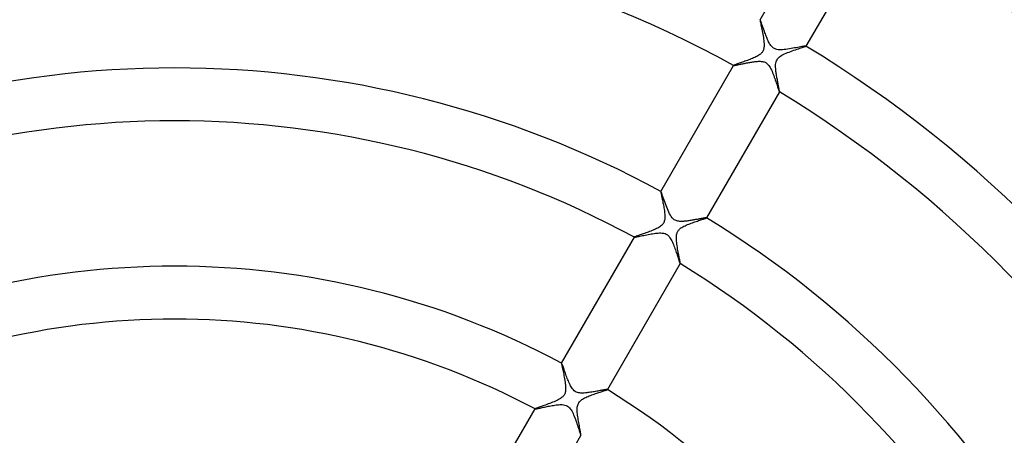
# Model space of a CAD drawing. Header units: millimetres. Extents: x -280 to 280, y -247 to 247.
# Tile 46 of 85: x -12 to 63, y 49 to 81. Entities that reach past the tile are written whole.
import ezdxf

# ---------------------------------------------------------------- set-up
doc = ezdxf.new("R2010")
doc.units = ezdxf.units.MM
doc.layers.add('HIDDEN', color=7, linetype='Continuous')
doc.layers.add('THICK', color=7, linetype='Continuous')

msp = doc.modelspace()

# ---------------------------------------------------------------- linework, layer by layer
at = {"layer": 'HIDDEN'}
for p, q in [((44.257, 80.654), (44.256, 80.654)), ((44.256, 80.654), (44.256, 80.653)), ((44.258, 80.655), (44.257, 80.655)), ((44.257, 80.655), (44.257, 80.654)), ((44.259, 80.655), (44.258, 80.655)), ((44.259, 80.654), (44.259, 80.655)), ((44.265, 80.648), (44.259, 80.654)), ((44.272, 80.635), (44.265, 80.648)), ((44.282, 80.615), (44.272, 80.635)), ((44.294, 80.587), (44.282, 80.615)), ((44.307, 80.553), (44.294, 80.587)), ((44.322, 80.513), (44.307, 80.553)), ((44.34, 80.467), (44.322, 80.513)), ((44.358, 80.415), (44.34, 80.467)), ((44.379, 80.358), (44.358, 80.415)), ((44.401, 80.296), (44.379, 80.358)), ((44.424, 80.229), (44.401, 80.296)), ((44.449, 80.159), (44.424, 80.229)), ((44.475, 80.084), (44.449, 80.159)), ((44.502, 80.006), (44.475, 80.084)), ((44.531, 79.925), (44.502, 80.006)), ((44.56, 79.841), (44.531, 79.925)), ((44.591, 79.755), (44.56, 79.841)), ((44.624, 79.666), (44.591, 79.755)), ((44.657, 79.577), (44.624, 79.666)), ((44.69, 79.488), (44.657, 79.577)), ((44.724, 79.4), (44.69, 79.488)), ((44.759, 79.313), (44.724, 79.4)), ((44.794, 79.228), (44.759, 79.313)), ((44.83, 79.145), (44.794, 79.228)), ((44.866, 79.065), (44.83, 79.145)), ((44.903, 78.989), (44.866, 79.065)), ((44.942, 78.914), (44.903, 78.989)), ((44.984, 78.839), (44.942, 78.914)), ((45.03, 78.765), (44.984, 78.839)), ((45.081, 78.694), (45.03, 78.765)), ((45.136, 78.627), (45.081, 78.694)), ((45.199, 78.565), (45.136, 78.627)), ((45.27, 78.51), (45.199, 78.565)), ((45.35, 78.463), (45.27, 78.51)), ((45.439, 78.426), (45.35, 78.463)), ((45.534, 78.401), (45.439, 78.426)), ((45.634, 78.385), (45.534, 78.401)), ((45.74, 78.378), (45.634, 78.385)), ((45.85, 78.377), (45.74, 78.378)), ((45.966, 78.383), (45.85, 78.377)), ((46.087, 78.392), (45.966, 78.383)), ((46.214, 78.407), (46.087, 78.392)), ((46.344, 78.424), (46.214, 78.407)), ((46.477, 78.444), (46.344, 78.424)), ((46.611, 78.466), (46.477, 78.444)), ((46.741, 78.489), (46.611, 78.466)), ((46.868, 78.512), (46.741, 78.489)), ((46.99, 78.534), (46.868, 78.512)), ((47.106, 78.556), (46.99, 78.534)), ((47.216, 78.577), (47.106, 78.556)), ((47.318, 78.596), (47.216, 78.577)), ((47.411, 78.614), (47.318, 78.596)), ((47.495, 78.629), (47.411, 78.614)), ((47.567, 78.641), (47.495, 78.629)), ((47.627, 78.651), (47.567, 78.641)), ((47.673, 78.657), (47.627, 78.651)), ((47.704, 78.659), (47.673, 78.657)), ((47.719, 78.657), (47.704, 78.659)), ((47.72, 78.656), (47.719, 78.657)), ((47.72, 78.655), (47.72, 78.656)), ((47.72, 78.656), (47.72, 78.656)), ((47.72, 78.654), (47.72, 78.655)), ((47.72, 78.655), (47.72, 78.655)), ((47.72, 78.653), (47.72, 78.654)), ((43.401, 77.409), (43.478, 77.423)), ((43.478, 77.423), (43.555, 77.437)), ((43.555, 77.437), (43.631, 77.449)), ((43.631, 77.449), (43.707, 77.461)), ((43.707, 77.461), (43.781, 77.471)), ((43.781, 77.471), (43.854, 77.481)), ((43.854, 77.481), (43.925, 77.489)), ((43.925, 77.489), (43.995, 77.495)), ((43.995, 77.495), (44.064, 77.501)), ((44.064, 77.501), (44.132, 77.504)), ((44.132, 77.504), (44.2, 77.506)), ((44.2, 77.506), (44.267, 77.505)), ((44.267, 77.505), (44.332, 77.501)), ((44.332, 77.501), (44.395, 77.495)), ((44.395, 77.495), (44.457, 77.485)), ((44.457, 77.485), (44.517, 77.471)), ((44.517, 77.471), (44.576, 77.453)), ((44.576, 77.453), (44.633, 77.43)), ((44.633, 77.43), (44.687, 77.402)), ((42.258, 77.192), (42.257, 77.191)), ((42.257, 77.191), (42.257, 77.191)), ((42.257, 77.191), (42.258, 77.19)), ((42.258, 77.193), (42.258, 77.192)), ((42.258, 77.19), (42.258, 77.19)), ((42.258, 77.19), (42.259, 77.189)), ((42.259, 77.189), (42.266, 77.188)), ((42.266, 77.188), (42.279, 77.188)), ((42.279, 77.188), (42.298, 77.19)), ((42.298, 77.19), (42.323, 77.193)), ((42.323, 77.193), (42.353, 77.198)), ((42.353, 77.198), (42.388, 77.205)), ((42.388, 77.205), (42.427, 77.212)), ((42.427, 77.212), (42.472, 77.221)), ((42.472, 77.221), (42.52, 77.231)), ((42.52, 77.231), (42.572, 77.241)), ((42.572, 77.241), (42.627, 77.253)), ((42.627, 77.253), (42.686, 77.265)), ((42.686, 77.265), (42.748, 77.278)), ((42.748, 77.278), (42.813, 77.292)), ((42.813, 77.292), (42.88, 77.306)), ((42.88, 77.306), (42.949, 77.32)), ((42.949, 77.32), (43.02, 77.335)), ((43.02, 77.335), (43.094, 77.35)), ((43.094, 77.35), (43.169, 77.365)), ((43.169, 77.365), (43.245, 77.38)), ((43.245, 77.38), (43.323, 77.395)), ((43.323, 77.395), (43.401, 77.409)), ((44.687, 77.402), (44.736, 77.371)), ((44.736, 77.371), (44.782, 77.336)), ((44.782, 77.336), (44.825, 77.297)), ((44.825, 77.297), (44.87, 77.249)), ((44.87, 77.249), (44.918, 77.19)), ((44.918, 77.19), (44.968, 77.119)), ((44.968, 77.119), (45.02, 77.035)), ((45.02, 77.035), (45.069, 76.944)), ((45.069, 76.944), (45.116, 76.847)), ((45.116, 76.847), (45.161, 76.746)), ((45.161, 76.746), (45.205, 76.642)), ((45.205, 76.642), (45.248, 76.535)), ((45.248, 76.535), (45.289, 76.425)), ((45.289, 76.425), (45.33, 76.314)), ((45.33, 76.314), (45.369, 76.203)), ((45.369, 76.203), (45.408, 76.092)), ((45.408, 76.092), (45.444, 75.983)), ((45.444, 75.983), (45.48, 75.876)), ((45.48, 75.876), (45.514, 75.773)), ((45.514, 75.773), (45.546, 75.676)), ((45.546, 75.676), (45.575, 75.585)), ((45.575, 75.585), (45.603, 75.502)), ((45.603, 75.502), (45.628, 75.426)), ((45.628, 75.426), (45.65, 75.36)), ((45.65, 75.36), (45.67, 75.304)), ((45.67, 75.304), (45.687, 75.258)), ((45.687, 75.258), (45.701, 75.224)), ((45.701, 75.224), (45.711, 75.202)), ((45.711, 75.202), (45.719, 75.192)), ((45.719, 75.192), (45.719, 75.192)), ((45.719, 75.192), (45.72, 75.191)), ((45.72, 75.191), (45.721, 75.192)), ((45.72, 75.191), (45.72, 75.191)), ((45.721, 75.192), (45.722, 75.192)), ((45.722, 75.192), (45.722, 75.193)), ((36.755, 67.66), (36.754, 67.66)), ((36.754, 67.66), (36.754, 67.659)), ((36.756, 67.661), (36.755, 67.661)), ((36.755, 67.661), (36.755, 67.66)), ((36.757, 67.66), (36.756, 67.661)), ((36.756, 67.661), (36.756, 67.661)), ((36.767, 67.647), (36.757, 67.66)), ((36.782, 67.616), (36.767, 67.647)), ((36.802, 67.569), (36.782, 67.616)), ((36.826, 67.505), (36.802, 67.569)), ((36.855, 67.426), (36.826, 67.505)), ((36.888, 67.334), (36.855, 67.426)), ((36.925, 67.23), (36.888, 67.334)), ((36.965, 67.116), (36.925, 67.23)), ((37.009, 66.993), (36.965, 67.116)), ((37.054, 66.863), (37.009, 66.993)), ((37.102, 66.731), (37.054, 66.863)), ((37.152, 66.597), (37.102, 66.731)), ((37.203, 66.462), (37.152, 66.597)), ((37.255, 66.33), (37.203, 66.462)), ((37.309, 66.202), (37.255, 66.33)), ((37.364, 66.079), (37.309, 66.202)), ((37.422, 65.961), (37.364, 66.079)), ((37.483, 65.85), (37.422, 65.961)), ((37.547, 65.751), (37.483, 65.85)), ((37.607, 65.67), (37.547, 65.751)), ((37.665, 65.607), (37.607, 65.67)), ((37.718, 65.558), (37.665, 65.607)), ((37.775, 65.516), (37.718, 65.558)), ((37.838, 65.479), (37.775, 65.516)), ((39.306, 65.509), (39.236, 65.496)), ((39.374, 65.521), (39.306, 65.509)), ((39.441, 65.533), (39.374, 65.521)), ((39.507, 65.545), (39.441, 65.533)), ((39.57, 65.557), (39.507, 65.545)), ((39.632, 65.569), (39.57, 65.557)), ((39.692, 65.58), (39.632, 65.569)), ((39.75, 65.591), (39.692, 65.58)), ((39.805, 65.601), (39.75, 65.591)), ((39.858, 65.611), (39.805, 65.601)), ((39.908, 65.62), (39.858, 65.611)), ((39.955, 65.629), (39.908, 65.62)), ((39.999, 65.636), (39.955, 65.629)), ((40.039, 65.643), (39.999, 65.636)), ((40.076, 65.649), (40.039, 65.643)), ((40.11, 65.655), (40.076, 65.649)), ((40.139, 65.659), (40.11, 65.655)), ((40.164, 65.662), (40.139, 65.659)), ((40.184, 65.664), (40.164, 65.662)), ((40.2, 65.665), (40.184, 65.664)), ((40.211, 65.664), (40.2, 65.665)), ((40.217, 65.663), (40.211, 65.664)), ((40.218, 65.662), (40.217, 65.663)), ((40.218, 65.661), (40.218, 65.662)), ((40.218, 65.662), (40.218, 65.662)), ((40.218, 65.66), (40.218, 65.661)), ((40.218, 65.661), (40.218, 65.661)), ((40.218, 65.659), (40.218, 65.66)), ((37.906, 65.448), (37.838, 65.479)), ((37.978, 65.424), (37.906, 65.448)), ((38.052, 65.407), (37.978, 65.424)), ((38.126, 65.396), (38.052, 65.407)), ((38.198, 65.389), (38.126, 65.396)), ((38.268, 65.386), (38.198, 65.389)), ((38.334, 65.386), (38.268, 65.386)), ((38.396, 65.388), (38.334, 65.386)), ((38.459, 65.391), (38.396, 65.388)), ((38.525, 65.396), (38.459, 65.391)), ((38.592, 65.402), (38.525, 65.396)), ((38.661, 65.409), (38.592, 65.402)), ((38.731, 65.418), (38.661, 65.409)), ((38.802, 65.427), (38.731, 65.418)), ((38.874, 65.437), (38.802, 65.427)), ((38.947, 65.448), (38.874, 65.437)), ((39.02, 65.46), (38.947, 65.448)), ((39.093, 65.472), (39.02, 65.46)), ((39.165, 65.484), (39.093, 65.472)), ((39.236, 65.496), (39.165, 65.484)), ((34.755, 64.198), (34.755, 64.198)), ((34.755, 64.198), (34.755, 64.197)), ((34.755, 64.197), (34.755, 64.196)), ((34.755, 64.196), (34.755, 64.196)), ((34.755, 64.196), (34.756, 64.195)), ((34.756, 64.195), (34.756, 64.195)), ((34.756, 64.195), (34.769, 64.193)), ((34.769, 64.193), (34.796, 64.196)), ((34.796, 64.196), (34.834, 64.201)), ((34.834, 64.201), (34.884, 64.21)), ((34.884, 64.21), (34.945, 64.222)), ((34.945, 64.222), (35.015, 64.236)), ((35.015, 64.236), (35.094, 64.253)), ((35.094, 64.253), (35.18, 64.271)), ((35.18, 64.271), (35.273, 64.291)), ((35.273, 64.291), (35.371, 64.312)), ((35.371, 64.312), (35.475, 64.333)), ((35.475, 64.333), (35.583, 64.356)), ((35.583, 64.356), (35.693, 64.378)), ((35.693, 64.378), (35.804, 64.4)), ((35.804, 64.4), (35.915, 64.421)), ((35.915, 64.421), (36.027, 64.441)), ((36.027, 64.441), (36.137, 64.459)), ((36.137, 64.459), (36.245, 64.475)), ((36.245, 64.475), (36.351, 64.489)), ((36.351, 64.489), (36.453, 64.501)), ((36.453, 64.501), (36.551, 64.509)), ((36.551, 64.509), (36.652, 64.514)), ((36.652, 64.514), (36.758, 64.515)), ((36.758, 64.515), (36.865, 64.508)), ((36.865, 64.508), (36.971, 64.491)), ((36.971, 64.491), (37.073, 64.463)), ((37.073, 64.463), (37.168, 64.422)), ((37.168, 64.422), (37.253, 64.368)), ((37.253, 64.368), (37.327, 64.305)), ((37.327, 64.305), (37.391, 64.234)), ((37.391, 64.234), (37.449, 64.158)), ((37.449, 64.158), (37.5, 64.077)), ((37.5, 64.077), (37.546, 63.996)), ((37.546, 63.996), (37.589, 63.913)), ((37.589, 63.913), (37.63, 63.825)), ((37.63, 63.825), (37.671, 63.733)), ((37.671, 63.733), (37.711, 63.637)), ((37.711, 63.637), (37.749, 63.539)), ((37.749, 63.539), (37.787, 63.438)), ((37.787, 63.438), (37.824, 63.338)), ((37.824, 63.338), (37.859, 63.238)), ((37.859, 63.238), (37.893, 63.141)), ((37.893, 63.141), (37.925, 63.045)), ((37.925, 63.045), (37.956, 62.953)), ((37.956, 62.953), (37.985, 62.864)), ((37.985, 62.864), (38.013, 62.778)), ((38.013, 62.778), (38.04, 62.696)), ((38.04, 62.696), (38.065, 62.619)), ((38.065, 62.619), (38.088, 62.547)), ((38.088, 62.547), (38.11, 62.481)), ((38.11, 62.481), (38.13, 62.42)), ((38.13, 62.42), (38.149, 62.365)), ((38.149, 62.365), (38.165, 62.318)), ((38.165, 62.318), (38.18, 62.277)), ((38.18, 62.277), (38.192, 62.245)), ((38.192, 62.245), (38.202, 62.22)), ((38.202, 62.22), (38.21, 62.205)), ((38.21, 62.205), (38.216, 62.197)), ((38.216, 62.197), (38.217, 62.197)), ((38.217, 62.197), (38.218, 62.197)), ((38.218, 62.197), (38.218, 62.197)), ((38.218, 62.197), (38.219, 62.197)), ((38.219, 62.197), (38.219, 62.198)), ((38.219, 62.198), (38.22, 62.198)), ((29.252, 54.665), (29.251, 54.664)), ((29.251, 54.664), (29.251, 54.663)), ((29.253, 54.665), (29.252, 54.665)), ((29.252, 54.665), (29.252, 54.665)), ((29.254, 54.664), (29.253, 54.665)), ((29.253, 54.665), (29.253, 54.665)), ((29.261, 54.656), (29.254, 54.664)), ((29.271, 54.638), (29.261, 54.656)), ((29.284, 54.61), (29.271, 54.638)), ((29.299, 54.572), (29.284, 54.61)), ((29.318, 54.525), (29.299, 54.572)), ((29.339, 54.469), (29.318, 54.525)), ((29.362, 54.406), (29.339, 54.469)), ((29.387, 54.336), (29.362, 54.406)), ((29.414, 54.26), (29.387, 54.336)), ((29.443, 54.178), (29.414, 54.26)), ((29.474, 54.091), (29.443, 54.178)), ((29.507, 54), (29.474, 54.091)), ((29.54, 53.906), (29.507, 54)), ((29.575, 53.809), (29.54, 53.906)), ((29.611, 53.711), (29.575, 53.809)), ((29.648, 53.612), (29.611, 53.711)), ((29.686, 53.512), (29.648, 53.612)), ((29.725, 53.412), (29.686, 53.512)), ((29.765, 53.313), (29.725, 53.412)), ((29.806, 53.216), (29.765, 53.313)), ((29.848, 53.122), (29.806, 53.216)), ((29.891, 53.031), (29.848, 53.122)), ((29.935, 52.945), (29.891, 53.031)), ((29.98, 52.864), (29.935, 52.945)), ((30.028, 52.787), (29.98, 52.864)), ((30.082, 52.711), (30.028, 52.787)), ((30.142, 52.641), (30.082, 52.711)), ((30.208, 52.576), (30.142, 52.641)), ((30.283, 52.521), (30.208, 52.576)), ((30.365, 52.475), (30.283, 52.521)), ((30.452, 52.441), (30.365, 52.475)), ((30.543, 52.418), (30.452, 52.441)), ((30.633, 52.404), (30.543, 52.418)), ((30.72, 52.397), (30.633, 52.404)), ((30.804, 52.396), (30.72, 52.397)), ((30.886, 52.397), (30.804, 52.396)), ((30.973, 52.401), (30.886, 52.397)), ((31.062, 52.408), (30.973, 52.401)), ((31.154, 52.417), (31.062, 52.408)), ((31.248, 52.429), (31.154, 52.417)), ((31.343, 52.441), (31.248, 52.429)), ((31.44, 52.456), (31.343, 52.441)), ((31.537, 52.471), (31.44, 52.456)), ((31.634, 52.487), (31.537, 52.471)), ((31.728, 52.503), (31.634, 52.487)), ((31.82, 52.519), (31.728, 52.503)), ((31.909, 52.535), (31.82, 52.519)), ((31.996, 52.55), (31.909, 52.535)), ((32.08, 52.566), (31.996, 52.55)), ((32.16, 52.581), (32.08, 52.566)), ((32.236, 52.595), (32.16, 52.581)), ((32.308, 52.608), (32.236, 52.595)), ((32.376, 52.62), (32.308, 52.608)), ((32.439, 52.632), (32.376, 52.62)), ((32.496, 52.642), (32.439, 52.632)), ((32.548, 52.65), (32.496, 52.642)), ((32.594, 52.657), (32.548, 52.65)), ((32.633, 52.663), (32.594, 52.657)), ((32.664, 52.667), (32.633, 52.663)), ((32.689, 52.669), (32.664, 52.667)), ((32.705, 52.669), (32.689, 52.669)), ((32.714, 52.667), (32.705, 52.669)), ((32.714, 52.666), (32.714, 52.667)), ((32.715, 52.666), (32.714, 52.666)), ((32.715, 52.665), (32.715, 52.666)), ((32.715, 52.664), (32.715, 52.665)), ((32.715, 52.665), (32.715, 52.665)), ((32.715, 52.663), (32.715, 52.664)), ((28.057, 51.357), (28.152, 51.377)), ((28.152, 51.377), (28.25, 51.397)), ((28.25, 51.397), (28.349, 51.416)), ((28.349, 51.416), (28.449, 51.435)), ((28.449, 51.435), (28.548, 51.452)), ((28.548, 51.452), (28.647, 51.469)), ((28.647, 51.469), (28.743, 51.484)), ((28.743, 51.484), (28.838, 51.497)), ((28.838, 51.497), (28.93, 51.507)), ((28.93, 51.507), (29.019, 51.516)), ((29.019, 51.516), (29.11, 51.522)), ((29.11, 51.522), (29.207, 51.525)), ((29.207, 51.525), (29.307, 51.522)), ((29.307, 51.522), (29.408, 51.512)), ((29.408, 51.512), (29.508, 51.493)), ((29.508, 51.493), (29.604, 51.461)), ((29.604, 51.461), (29.695, 51.417)), ((29.695, 51.417), (29.777, 51.359)), ((27.252, 51.202), (27.252, 51.201)), ((27.252, 51.201), (27.252, 51.2)), ((27.252, 51.2), (27.252, 51.2)), ((27.252, 51.2), (27.252, 51.199)), ((27.252, 51.199), (27.252, 51.199)), ((27.252, 51.199), (27.253, 51.198)), ((27.253, 51.198), (27.263, 51.197)), ((27.263, 51.197), (27.282, 51.198)), ((27.282, 51.198), (27.309, 51.202)), ((27.309, 51.202), (27.346, 51.208)), ((27.346, 51.208), (27.39, 51.216)), ((27.39, 51.216), (27.442, 51.227)), ((27.442, 51.227), (27.5, 51.239)), ((27.5, 51.239), (27.565, 51.252)), ((27.565, 51.252), (27.636, 51.267)), ((27.636, 51.267), (27.711, 51.284)), ((27.711, 51.284), (27.792, 51.301)), ((27.792, 51.301), (27.876, 51.319)), ((27.876, 51.319), (27.965, 51.338)), ((27.965, 51.338), (28.057, 51.357)), ((29.777, 51.359), (29.849, 51.291)), ((29.849, 51.291), (29.913, 51.215)), ((29.913, 51.215), (29.97, 51.134)), ((29.97, 51.134), (30.023, 51.047)), ((30.023, 51.047), (30.073, 50.954)), ((30.073, 50.954), (30.12, 50.856)), ((30.12, 50.856), (30.165, 50.754)), ((30.165, 50.754), (30.209, 50.647)), ((30.209, 50.647), (30.253, 50.536)), ((30.253, 50.536), (30.295, 50.421)), ((30.295, 50.421), (30.337, 50.305)), ((30.337, 50.305), (30.377, 50.188)), ((30.377, 50.188), (30.417, 50.072)), ((30.417, 50.072), (30.454, 49.958)), ((30.454, 49.958), (30.49, 49.85)), ((30.49, 49.85), (30.522, 49.749)), ((30.522, 49.749), (30.553, 49.655)), ((30.553, 49.655), (30.58, 49.569)), ((30.58, 49.569), (30.606, 49.49)), ((30.606, 49.49), (30.629, 49.42)), ((30.629, 49.42), (30.649, 49.359)), ((30.649, 49.359), (30.667, 49.306)), ((30.667, 49.306), (30.683, 49.264)), ((30.683, 49.264), (30.696, 49.231)), ((30.696, 49.231), (30.706, 49.21)), ((30.706, 49.21), (30.713, 49.201)), ((30.713, 49.201), (30.713, 49.201)), ((30.713, 49.201), (30.714, 49.2)), ((30.714, 49.2), (30.715, 49.2)), ((30.715, 49.2), (30.715, 49.201)), ((30.715, 49.201), (30.716, 49.201)), ((30.716, 49.201), (30.716, 49.202))]:
    msp.add_line(p, q, dxfattribs=at)
msp.add_arc((0, 0), 150, 0, 180.00002, dxfattribs=at)
at = {"layer": 'THICK'}
for p, q in [((44.256, 80.653), (49.759, 90.186)), ((53.224, 88.186), (47.72, 78.653)), ((44.256, 80.653), (44.254, 80.638)), ((44.254, 80.638), (44.257, 80.607)), ((44.257, 80.607), (44.264, 80.561)), ((44.264, 80.561), (44.275, 80.501)), ((44.275, 80.501), (44.289, 80.429)), ((44.289, 80.429), (44.306, 80.345)), ((44.306, 80.345), (44.325, 80.252)), ((44.325, 80.252), (44.346, 80.15)), ((44.346, 80.15), (44.369, 80.04)), ((44.369, 80.04), (44.392, 79.925)), ((44.392, 79.925), (44.416, 79.806)), ((44.416, 79.806), (44.44, 79.684)), ((44.44, 79.684), (44.464, 79.56)), ((44.464, 79.56), (44.486, 79.436)), ((44.486, 79.436), (44.506, 79.312)), ((44.506, 79.312), (44.525, 79.189)), ((44.525, 79.189), (44.54, 79.068)), ((44.54, 79.068), (44.552, 78.951)), ((44.552, 78.951), (44.56, 78.839)), ((44.41, 78.18), (44.376, 78.14)), ((44.439, 78.222), (44.41, 78.18)), ((44.466, 78.266), (44.439, 78.222)), ((44.488, 78.312), (44.466, 78.266)), ((44.508, 78.36), (44.488, 78.312)), ((44.525, 78.412), (44.508, 78.36)), ((44.54, 78.474), (44.525, 78.412)), ((44.552, 78.547), (44.54, 78.474)), ((44.56, 78.632), (44.552, 78.547)), ((44.56, 78.839), (44.563, 78.731)), ((44.563, 78.731), (44.56, 78.632)), ((46.22, 78.114), (46.335, 78.161)), ((46.335, 78.161), (46.454, 78.208)), ((46.454, 78.208), (46.575, 78.253)), ((46.575, 78.253), (46.698, 78.297)), ((46.698, 78.297), (46.82, 78.339)), ((46.82, 78.339), (46.941, 78.38)), ((46.941, 78.38), (47.057, 78.419)), ((47.057, 78.419), (47.167, 78.456)), ((47.167, 78.456), (47.271, 78.49)), ((47.271, 78.49), (47.366, 78.521)), ((47.366, 78.521), (47.452, 78.55)), ((47.452, 78.55), (47.528, 78.576)), ((47.528, 78.576), (47.592, 78.598)), ((47.592, 78.598), (47.644, 78.617)), ((47.644, 78.617), (47.684, 78.633)), ((47.684, 78.633), (47.709, 78.645)), ((47.709, 78.645), (47.72, 78.653)), ((42.852, 77.415), (42.769, 77.386)), ((42.939, 77.445), (42.852, 77.415)), ((43.028, 77.477), (42.939, 77.445)), ((43.119, 77.509), (43.028, 77.477)), ((43.212, 77.542), (43.119, 77.509)), ((43.306, 77.576), (43.212, 77.542)), ((43.4, 77.611), (43.306, 77.576)), ((43.493, 77.647), (43.4, 77.611)), ((43.586, 77.683), (43.493, 77.647)), ((43.678, 77.721), (43.586, 77.683)), ((43.767, 77.759), (43.678, 77.721)), ((43.855, 77.798), (43.767, 77.759)), ((43.94, 77.838), (43.855, 77.798)), ((44.021, 77.88), (43.94, 77.838)), ((44.099, 77.923), (44.021, 77.88)), ((44.171, 77.968), (44.099, 77.923)), ((44.236, 78.013), (44.171, 77.968)), ((44.291, 78.057), (44.236, 78.013)), ((44.337, 78.099), (44.291, 78.057)), ((44.376, 78.14), (44.337, 78.099)), ((45.45, 77.363), (45.47, 77.459)), ((45.47, 77.459), (45.5, 77.547)), ((45.5, 77.547), (45.539, 77.627)), ((45.539, 77.627), (45.588, 77.7)), ((45.588, 77.7), (45.649, 77.77)), ((45.649, 77.77), (45.723, 77.837)), ((45.723, 77.837), (45.811, 77.901)), ((45.811, 77.901), (45.906, 77.96)), ((45.906, 77.96), (46.007, 78.015)), ((46.007, 78.015), (46.111, 78.065)), ((46.111, 78.065), (46.22, 78.114)), ((36.754, 67.659), (42.258, 77.193)), ((42.265, 77.199), (42.258, 77.193)), ((42.281, 77.208), (42.265, 77.199)), ((42.306, 77.219), (42.281, 77.208)), ((42.339, 77.232), (42.306, 77.219)), ((42.381, 77.248), (42.339, 77.232)), ((42.43, 77.267), (42.381, 77.248)), ((42.486, 77.287), (42.43, 77.267)), ((42.548, 77.309), (42.486, 77.287)), ((42.617, 77.333), (42.548, 77.309)), ((42.69, 77.359), (42.617, 77.333)), ((42.769, 77.386), (42.69, 77.359)), ((45.434, 77.175), (45.438, 77.267)), ((45.434, 77.092), (45.434, 77.175)), ((45.437, 77.021), (45.434, 77.092)), ((45.441, 76.952), (45.437, 77.021)), ((45.438, 77.267), (45.45, 77.363)), ((45.447, 76.881), (45.441, 76.952)), ((45.454, 76.808), (45.447, 76.881)), ((45.463, 76.733), (45.454, 76.808)), ((45.473, 76.656), (45.463, 76.733)), ((45.484, 76.578), (45.473, 76.656)), ((45.496, 76.5), (45.484, 76.578)), ((45.509, 76.42), (45.496, 76.5)), ((45.522, 76.34), (45.509, 76.42)), ((45.536, 76.26), (45.522, 76.34)), ((45.55, 76.18), (45.536, 76.26)), ((45.565, 76.101), (45.55, 76.18)), ((45.579, 76.022), (45.565, 76.101)), ((45.594, 75.945), (45.579, 76.022)), ((45.608, 75.87), (45.594, 75.945)), ((45.722, 75.193), (40.218, 65.659)), ((45.622, 75.797), (45.608, 75.87)), ((45.635, 75.727), (45.622, 75.797)), ((45.648, 75.66), (45.635, 75.727)), ((45.66, 75.596), (45.648, 75.66)), ((45.671, 75.536), (45.66, 75.596)), ((45.682, 75.479), (45.671, 75.536)), ((45.692, 75.426), (45.682, 75.479)), ((45.7, 75.377), (45.692, 75.426)), ((45.708, 75.334), (45.7, 75.377)), ((45.714, 75.296), (45.708, 75.334)), ((45.718, 75.263), (45.714, 75.296)), ((45.722, 75.235), (45.718, 75.263)), ((45.723, 75.215), (45.722, 75.235)), ((45.722, 75.193), (45.724, 75.2)), ((45.724, 75.2), (45.723, 75.215)), ((36.754, 67.659), (36.752, 67.649)), ((36.752, 67.649), (36.753, 67.628)), ((36.753, 67.628), (36.757, 67.598)), ((36.757, 67.598), (36.763, 67.559)), ((36.763, 67.559), (36.772, 67.511)), ((36.772, 67.511), (36.783, 67.456)), ((36.783, 67.456), (36.795, 67.393)), ((36.795, 67.393), (36.809, 67.324)), ((36.809, 67.324), (36.825, 67.249)), ((36.825, 67.249), (36.842, 67.169)), ((36.842, 67.169), (36.86, 67.084)), ((36.86, 67.084), (36.878, 66.995)), ((36.878, 66.995), (36.897, 66.902)), ((36.897, 66.902), (36.917, 66.806)), ((36.917, 66.806), (36.936, 66.708)), ((36.936, 66.708), (36.955, 66.608)), ((36.955, 66.608), (36.974, 66.508)), ((36.974, 66.508), (36.991, 66.409)), ((36.991, 66.409), (37.007, 66.31)), ((37.007, 66.31), (37.022, 66.213)), ((37.022, 66.213), (37.035, 66.118)), ((37.035, 66.118), (37.046, 66.025)), ((37.05, 65.542), (37.038, 65.474)), ((37.046, 66.025), (37.054, 65.935)), ((37.058, 65.613), (37.05, 65.542)), ((37.054, 65.935), (37.06, 65.848)), ((37.062, 65.687), (37.058, 65.613)), ((37.06, 65.848), (37.062, 65.766)), ((37.062, 65.766), (37.062, 65.687)), ((39.776, 65.499), (39.851, 65.524)), ((39.851, 65.524), (39.921, 65.547)), ((39.921, 65.547), (39.985, 65.568)), ((39.985, 65.568), (40.042, 65.588)), ((40.042, 65.588), (40.092, 65.605)), ((40.092, 65.605), (40.135, 65.621)), ((40.135, 65.621), (40.169, 65.634)), ((40.169, 65.634), (40.194, 65.645)), ((40.194, 65.645), (40.21, 65.653)), ((40.21, 65.653), (40.218, 65.659)), ((36.27, 64.769), (36.182, 64.731)), ((36.356, 64.807), (36.27, 64.769)), ((36.438, 64.846), (36.356, 64.807)), ((36.518, 64.887), (36.438, 64.846)), ((36.596, 64.93), (36.518, 64.887)), ((36.669, 64.976), (36.596, 64.93)), ((36.738, 65.024), (36.669, 64.976)), ((36.801, 65.075), (36.738, 65.024)), ((36.855, 65.126), (36.801, 65.075)), ((36.901, 65.179), (36.855, 65.126)), ((36.94, 65.233), (36.901, 65.179)), ((36.973, 65.289), (36.94, 65.233)), ((37, 65.348), (36.973, 65.289)), ((37.021, 65.41), (37, 65.348)), ((37.038, 65.474), (37.021, 65.41)), ((38.099, 64.723), (38.133, 64.763)), ((38.133, 64.763), (38.173, 64.803)), ((38.173, 64.803), (38.222, 64.846)), ((38.222, 64.846), (38.281, 64.89)), ((38.281, 64.89), (38.35, 64.936)), ((38.35, 64.936), (38.426, 64.981)), ((38.426, 64.981), (38.506, 65.024)), ((38.506, 65.024), (38.591, 65.065)), ((38.591, 65.065), (38.679, 65.105)), ((38.679, 65.105), (38.769, 65.143)), ((38.769, 65.143), (38.862, 65.181)), ((38.862, 65.181), (38.956, 65.217)), ((38.956, 65.217), (39.051, 65.253)), ((39.051, 65.253), (39.147, 65.287)), ((39.147, 65.287), (39.242, 65.321)), ((39.242, 65.321), (39.337, 65.353)), ((39.337, 65.353), (39.43, 65.385)), ((39.43, 65.385), (39.521, 65.415)), ((39.521, 65.415), (39.61, 65.445)), ((39.61, 65.445), (39.695, 65.473)), ((39.695, 65.473), (39.776, 65.499)), ((29.251, 54.663), (34.755, 64.198)), ((34.762, 64.204), (34.755, 64.198)), ((34.775, 64.211), (34.762, 64.204)), ((34.796, 64.221), (34.775, 64.211)), ((34.824, 64.233), (34.796, 64.221)), ((34.859, 64.247), (34.824, 64.233)), ((34.899, 64.262), (34.859, 64.247)), ((34.946, 64.279), (34.899, 64.262)), ((34.999, 64.299), (34.946, 64.279)), ((35.058, 64.319), (34.999, 64.299)), ((35.122, 64.342), (35.058, 64.319)), ((35.192, 64.367), (35.122, 64.342)), ((35.267, 64.393), (35.192, 64.367)), ((35.347, 64.421), (35.267, 64.393)), ((35.433, 64.451), (35.347, 64.421)), ((35.523, 64.483), (35.433, 64.451)), ((35.617, 64.516), (35.523, 64.483)), ((35.712, 64.55), (35.617, 64.516)), ((35.807, 64.585), (35.712, 64.55)), ((35.903, 64.621), (35.807, 64.585)), ((35.997, 64.657), (35.903, 64.621)), ((36.09, 64.694), (35.997, 64.657)), ((36.182, 64.731), (36.09, 64.694)), ((37.934, 64.116), (37.935, 64.215)), ((37.938, 64.011), (37.934, 64.116)), ((37.935, 64.215), (37.941, 64.303)), ((37.941, 64.303), (37.951, 64.38)), ((37.951, 64.38), (37.964, 64.445)), ((37.964, 64.445), (37.98, 64.501)), ((37.98, 64.501), (37.997, 64.551)), ((37.997, 64.551), (38.018, 64.597)), ((38.018, 64.597), (38.042, 64.641)), ((38.042, 64.641), (38.068, 64.683)), ((38.068, 64.683), (38.099, 64.723)), ((37.946, 63.901), (37.938, 64.011)), ((37.957, 63.787), (37.946, 63.901)), ((37.972, 63.669), (37.957, 63.787)), ((37.989, 63.549), (37.972, 63.669)), ((38.008, 63.427), (37.989, 63.549)), ((38.029, 63.304), (38.008, 63.427)), ((38.05, 63.184), (38.029, 63.304)), ((38.071, 63.067), (38.05, 63.184)), ((38.092, 62.954), (38.071, 63.067)), ((38.112, 62.845), (38.092, 62.954)), ((38.132, 62.742), (38.112, 62.845)), ((38.15, 62.645), (38.132, 62.742)), ((38.167, 62.554), (38.15, 62.645)), ((38.182, 62.471), (38.167, 62.554)), ((38.22, 62.198), (32.715, 52.663)), ((38.196, 62.397), (38.182, 62.471)), ((38.207, 62.333), (38.196, 62.397)), ((38.215, 62.28), (38.207, 62.333)), ((38.22, 62.239), (38.215, 62.28)), ((38.221, 62.212), (38.22, 62.239)), ((38.22, 62.198), (38.221, 62.212)), ((29.251, 54.663), (29.249, 54.651)), ((29.249, 54.651), (29.251, 54.625)), ((29.251, 54.625), (29.256, 54.588)), ((29.256, 54.588), (29.265, 54.538)), ((29.265, 54.538), (29.277, 54.477)), ((29.277, 54.477), (29.291, 54.407)), ((29.291, 54.407), (29.307, 54.328)), ((29.307, 54.328), (29.326, 54.24)), ((29.326, 54.24), (29.346, 54.146)), ((29.346, 54.146), (29.367, 54.045)), ((29.367, 54.045), (29.389, 53.938)), ((29.389, 53.938), (29.412, 53.826)), ((29.412, 53.826), (29.436, 53.71)), ((29.436, 53.71), (29.459, 53.59)), ((29.459, 53.59), (29.481, 53.468)), ((29.481, 53.468), (29.502, 53.347)), ((29.502, 53.347), (29.52, 53.227)), ((29.52, 53.227), (29.536, 53.11)), ((29.536, 53.11), (29.549, 52.995)), ((29.549, 52.995), (29.558, 52.885)), ((29.558, 52.885), (29.562, 52.779)), ((29.342, 52.122), (29.293, 52.077)), ((29.381, 52.164), (29.342, 52.122)), ((29.414, 52.205), (29.381, 52.164)), ((29.444, 52.249), (29.414, 52.205)), ((29.47, 52.294), (29.444, 52.249)), ((29.493, 52.341), (29.47, 52.294)), ((29.512, 52.391), (29.493, 52.341)), ((29.529, 52.448), (29.512, 52.391)), ((29.543, 52.514), (29.529, 52.448)), ((29.554, 52.591), (29.543, 52.514)), ((29.561, 52.68), (29.554, 52.591)), ((29.562, 52.779), (29.561, 52.68)), ((31.078, 52.068), (31.163, 52.107)), ((31.163, 52.107), (31.252, 52.145)), ((31.252, 52.145), (31.344, 52.182)), ((31.344, 52.182), (31.438, 52.218)), ((31.438, 52.218), (31.534, 52.254)), ((31.534, 52.254), (31.629, 52.289)), ((31.629, 52.289), (31.724, 52.322)), ((31.724, 52.322), (31.816, 52.354)), ((31.816, 52.354), (31.907, 52.384)), ((31.907, 52.384), (31.994, 52.414)), ((31.994, 52.414), (32.079, 52.442)), ((32.079, 52.442), (32.161, 52.468)), ((32.161, 52.468), (32.238, 52.493)), ((32.238, 52.493), (32.311, 52.517)), ((32.311, 52.517), (32.38, 52.54)), ((32.38, 52.54), (32.443, 52.56)), ((32.443, 52.56), (32.501, 52.58)), ((32.501, 52.58), (32.553, 52.597)), ((32.553, 52.597), (32.599, 52.613)), ((32.599, 52.613), (32.638, 52.627)), ((32.638, 52.627), (32.669, 52.639)), ((32.669, 52.639), (32.692, 52.65)), ((32.692, 52.65), (32.708, 52.658)), ((32.708, 52.658), (32.715, 52.663)), ((27.736, 51.388), (27.646, 51.357)), ((27.832, 51.422), (27.736, 51.388)), ((27.932, 51.458), (27.832, 51.422)), ((28.036, 51.494), (27.932, 51.458)), ((28.143, 51.533), (28.036, 51.494)), ((28.251, 51.572), (28.143, 51.533)), ((28.36, 51.613), (28.251, 51.572)), ((28.47, 51.654), (28.36, 51.613)), ((28.578, 51.697), (28.47, 51.654)), ((28.685, 51.741), (28.578, 51.697)), ((28.789, 51.786), (28.685, 51.741)), ((28.89, 51.832), (28.789, 51.786)), ((28.986, 51.879), (28.89, 51.832)), ((29.076, 51.928), (28.986, 51.879)), ((29.16, 51.979), (29.076, 51.928)), ((29.233, 52.029), (29.16, 51.979)), ((29.293, 52.077), (29.233, 52.029)), ((30.442, 51.326), (30.454, 51.411)), ((30.454, 51.411), (30.472, 51.487)), ((30.472, 51.487), (30.495, 51.554)), ((30.495, 51.554), (30.522, 51.615)), ((30.522, 51.615), (30.554, 51.671)), ((30.554, 51.671), (30.591, 51.723)), ((30.591, 51.723), (30.632, 51.771)), ((30.632, 51.771), (30.677, 51.816)), ((30.677, 51.816), (30.729, 51.86)), ((30.729, 51.86), (30.786, 51.903)), ((30.786, 51.903), (30.849, 51.945)), ((30.849, 51.945), (30.92, 51.986)), ((30.92, 51.986), (30.996, 52.027)), ((30.996, 52.027), (31.078, 52.068)), ((21.745, 41.664), (27.252, 51.202)), ((27.262, 51.21), (27.252, 51.202)), ((27.284, 51.221), (27.262, 51.21)), ((27.319, 51.236), (27.284, 51.221)), ((27.365, 51.254), (27.319, 51.236)), ((27.422, 51.276), (27.365, 51.254)), ((27.488, 51.3), (27.422, 51.276)), ((27.563, 51.327), (27.488, 51.3)), ((27.646, 51.357), (27.563, 51.327)), ((30.433, 51.137), (30.435, 51.234)), ((30.436, 51.036), (30.433, 51.137)), ((30.435, 51.234), (30.442, 51.326)), ((30.443, 50.932), (30.436, 51.036)), ((30.453, 50.825), (30.443, 50.932)), ((30.466, 50.717), (30.453, 50.825)), ((30.481, 50.606), (30.466, 50.717)), ((30.498, 50.493), (30.481, 50.606)), ((30.516, 50.379), (30.498, 50.493)), ((30.535, 50.265), (30.516, 50.379)), ((30.555, 50.152), (30.535, 50.265)), ((30.575, 50.039), (30.555, 50.152)), ((30.596, 49.93), (30.575, 50.039)), ((30.615, 49.823), (30.596, 49.93)), ((30.716, 49.202), (25.21, 39.664)), ((30.634, 49.723), (30.615, 49.823)), ((30.652, 49.628), (30.634, 49.723)), ((30.668, 49.54), (30.652, 49.628)), ((30.682, 49.461), (30.668, 49.54)), ((30.695, 49.39), (30.682, 49.461)), ((30.705, 49.329), (30.695, 49.39)), ((30.712, 49.279), (30.705, 49.329)), ((30.716, 49.24), (30.712, 49.279)), ((30.718, 49.214), (30.716, 49.24)), ((30.716, 49.202), (30.718, 49.214))]:
    msp.add_line(p, q, dxfattribs=at)
for radius, start, end in [(118, 0.97116, 59.02886), (107, 1.07103, 58.929), (88, 61.3023, 118.69772), (103, 1.11263, 58.8874), (92, 1.24567, 58.75436), (77, 61.4884, 118.51162), (88, 1.30228, 58.69769), (73, 61.56993, 118.43003), (77, 1.48837, 58.51165), (62, 61.84856, 118.1514), (73, 1.56996, 58.43006), (58, 61.9761, 118.02392), (62, 1.84859, 58.15143)]:
    msp.add_arc((0, 0), radius, start, end, dxfattribs=at)

doc.saveas('drawing.dxf')
